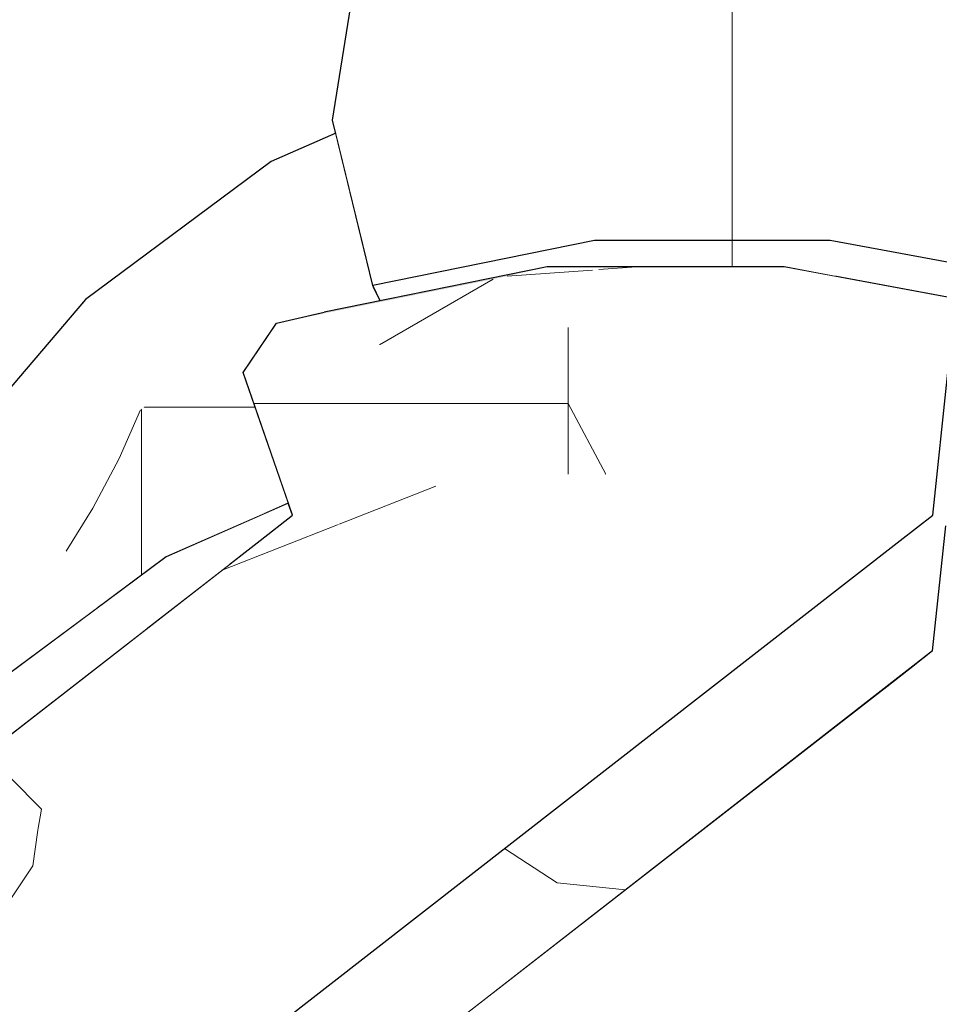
# Model space of a CAD drawing. Header units: millimetres. Extents: x -36478 to 31050, y -14811 to 11827.
# Tile 155 of 217: x -16945 to -16870, y 8946 to 9026. Entities that reach past the tile are written whole.
import ezdxf

# ---------------------------------------------------------------- set-up
doc = ezdxf.new("R2010")
doc.units = ezdxf.units.MM
doc.header["$MEASUREMENT"] = 0
doc.linetypes.add('Wipeout_Contour', pattern=[1000, 0, -1000])
doc.layers.add('Nové_Konstrukce - krov', color=7, linetype='Continuous')
doc.layers.add('Nové_Výplně - Povrchové', color=7, linetype='Continuous')

# ---------------------------------------------------------------- blocks, each defined once
blk = doc.blocks.new('výplň_1609_1', base_point=(0, 0))
at = {"color": 254, "linetype": 'Wipeout_Contour', "lineweight": 0, "ltscale": 95884.646756}
blk.add_wipeout([(-16943.471, 8987.974), (-16954.937, 8974.535), (-16949.988, 8967.707), (-16945.546, 8972.913), (-16938.25, 8978.337)], dxfattribs=at).dxf.layer = 'Nové_Výplně - Povrchové'
blk = doc.blocks.new('výplň_1610_1', base_point=(0, 0))
at = {"color": 254, "linetype": 'Wipeout_Contour', "lineweight": 0, "ltscale": 76742.962841}
blk.add_wipeout([(-16951.496, 8989.001), (-16955.632, 8982.943), (-16943.526, 8997.132), (-16939.186, 9003.428)], dxfattribs=at).dxf.layer = 'Nové_Výplně - Povrchové'
blk = doc.blocks.new('výplň_1611_1', base_point=(0, 0))
at = {"color": 254, "linetype": 'Wipeout_Contour', "lineweight": 0, "ltscale": 76718.826532}
blk.add_wipeout([(-16924.091, 9014.651), (-16939.186, 9003.428), (-16943.526, 8997.132), (-16928.68, 9008.169)], dxfattribs=at).dxf.layer = 'Nové_Výplně - Povrchové'
blk = doc.blocks.new('výplň_1612_1', base_point=(0, 0))
at = {"color": 254, "linetype": 'Wipeout_Contour', "lineweight": 0, "ltscale": 76735.816125}
blk.add_wipeout([(-16955.632, 8982.943), (-16954.937, 8974.535), (-16943.471, 8987.974), (-16943.526, 8997.132)], dxfattribs=at).dxf.layer = 'Nové_Výplně - Povrchové'
blk = doc.blocks.new('*X3227')
at = {"layer": 'Nové_Výplně - Povrchové', "color": 21, "linetype": 'Continuous', "lineweight": 20, "true_color": 0xffaaaa}
for p, q in [((-16934.724, 8994.477), (-16936.456, 8990.515)), ((-16934.632, 8994.545), (-16934.632, 8981.027)), ((-16934.44, 8994.688), (-16927.969, 8994.688)), ((-16936.456, 8990.515), (-16938.577, 8986.485)), ((-16938.577, 8986.485), (-16940.763, 8982.975))]:
    blk.add_line(p, q, dxfattribs=at)
blk = doc.blocks.new('výplň_1613_1', base_point=(0, 0))
at = {"color": 254, "linetype": 'Wipeout_Contour', "lineweight": 0, "ltscale": 95852.584566}
blk.add_wipeout([(-16943.471, 8987.974), (-16938.25, 8978.337), (-16932.635, 8982.512), (-16924.633, 8986.038), (-16929.411, 8998.427)], dxfattribs=at).dxf.layer = 'Nové_Výplně - Povrchové'
at = {"layer": 'Nové_Výplně - Povrchové', "color": 21, "linetype": 'Continuous', "lineweight": 20, "true_color": 0xffaaaa}
blk.add_blockref('*X3227', (0, 0), dxfattribs=at)
blk = doc.blocks.new('výplň_1614_1', base_point=(0, 0))
at = {"color": 254, "linetype": 'Wipeout_Contour', "lineweight": 0, "ltscale": 76712.401947}
blk.add_wipeout([(-16943.526, 8997.132), (-16943.471, 8987.974), (-16929.411, 8998.427), (-16928.68, 9008.169)], dxfattribs=at).dxf.layer = 'Nové_Výplně - Povrchové'
blk = doc.blocks.new('výplň_1615_1', base_point=(0, 0))
at = {"color": 254, "linetype": 'Wipeout_Contour', "lineweight": 0, "ltscale": 153347.568981}
blk.add_wipeout([(-16929.411, 8998.427), (-16924.19, 9000.728), (-16923.652, 9001.527), (-16921.009, 9002.129), (-16915.766, 9004.44), (-16915.831, 9004.578), (-16917.865, 9012.935), (-16928.68, 9008.169)], dxfattribs=at).dxf.layer = 'Nové_Výplně - Povrchové'
blk = doc.blocks.new('výplň_1616_1', base_point=(0, 0))
at = {"color": 254, "linetype": 'Wipeout_Contour', "lineweight": 0, "ltscale": 76657.34534}
blk.add_wipeout([(-16915.766, 9004.44), (-16921.009, 9002.129), (-16919.78, 9002.409), (-16915.238, 9003.331)], dxfattribs=at).dxf.layer = 'Nové_Výplně - Povrchové'
blk = doc.blocks.new('*X3235')
at = {"layer": 'Nové_Výplně - Povrchové', "color": 21, "linetype": 'Continuous', "lineweight": 20, "true_color": 0xffaaaa}
blk.add_line((-16927.969, 8994.688), (-16925.394, 8994.688), dxfattribs=at)
blk = doc.blocks.new('výplň_1617_1', base_point=(0, 0))
at = {"color": 254, "linetype": 'Wipeout_Contour', "lineweight": 0, "ltscale": 95833.887993}
blk.add_wipeout([(-16924.19, 9000.728), (-16929.411, 8998.427), (-16924.633, 8986.038), (-16922.698, 8986.891), (-16926.363, 8997.494)], dxfattribs=at).dxf.layer = 'Nové_Výplně - Povrchové'
at = {"layer": 'Nové_Výplně - Povrchové', "color": 21, "linetype": 'Continuous', "lineweight": 20, "true_color": 0xffaaaa}
blk.add_blockref('*X3235', (0, 0), dxfattribs=at)
blk = doc.blocks.new('výplň_1618_1', base_point=(0, 0))
at = {"color": 254, "linetype": 'Wipeout_Contour', "lineweight": 0, "ltscale": 76641.451106}
blk.add_wipeout([(-16899.279, 9022.046), (-16919.103, 9018.026), (-16915.831, 9004.578), (-16897.81, 9008.232)], dxfattribs=at).dxf.layer = 'Nové_Výplně - Povrchové'
blk = doc.blocks.new('výplň_1619_1', base_point=(0, 0))
at = {"color": 254, "linetype": 'Wipeout_Contour', "lineweight": 0, "ltscale": 76692.436717}
blk.add_wipeout([(-16924.091, 9014.651), (-16928.68, 9008.169), (-16917.865, 9012.935), (-16918.845, 9016.963)], dxfattribs=at).dxf.layer = 'Nové_Výplně - Povrchové'
blk = doc.blocks.new('výplň_1622_1', base_point=(0, 0))
at = {"color": 254, "linetype": 'Wipeout_Contour', "lineweight": 0, "ltscale": 76664.223236}
blk.add_wipeout([(-16919.103, 9018.026), (-16899.279, 9022.046), (-16896.641, 9032.391), (-16917.466, 9028.167)], dxfattribs=at).dxf.layer = 'Nové_Výplně - Povrchové'
blk = doc.blocks.new('výplň_1623_1', base_point=(0, 0))
at = {"color": 254, "linetype": 'Wipeout_Contour', "lineweight": 0, "ltscale": 114710.584954}
blk.add_wipeout([(-16878.652, 9008.232), (-16878.207, 9005.309), (-16862.565, 9002.409), (-16861.642, 8995.129), (-16859.06, 8994.65), (-16858.938, 9004.578)], dxfattribs=at).dxf.layer = 'Nové_Výplně - Povrchové'
blk = doc.blocks.new('výplň_1624_1', base_point=(0, 0))
at = {"color": 254, "linetype": 'Wipeout_Contour', "lineweight": 0, "ltscale": 95773.221069}
blk.add_wipeout([(-16897.81, 9008.232), (-16915.831, 9004.578), (-16915.238, 9003.331), (-16901.657, 9006.085), (-16897.142, 9006.085)], dxfattribs=at).dxf.layer = 'Nové_Výplně - Povrchové'
blk = doc.blocks.new('*X3251')
at = {"layer": 'Nové_Výplně - Povrchové', "color": 21, "linetype": 'Continuous', "lineweight": 20, "true_color": 0xffaaaa}
blk.add_line((-16886.596, 9008.232), (-16886.596, 9006.085), dxfattribs=at)
blk = doc.blocks.new('výplň_1625_1', base_point=(0, 0))
at = {"color": 254, "linetype": 'Wipeout_Contour', "lineweight": 0, "ltscale": 95693.490186}
blk.add_wipeout([(-16878.652, 9008.232), (-16897.81, 9008.232), (-16897.142, 9006.085), (-16882.391, 9006.085), (-16878.207, 9005.309)], dxfattribs=at).dxf.layer = 'Nové_Výplně - Povrchové'
at = {"layer": 'Nové_Výplně - Povrchové', "color": 21, "linetype": 'Continuous', "lineweight": 20, "true_color": 0xffaaaa}
blk.add_blockref('*X3251', (0, 0), dxfattribs=at)
blk = doc.blocks.new('výplň_1626_1', base_point=(0, 0))
at = {"color": 254, "linetype": 'Wipeout_Contour', "lineweight": 0, "ltscale": 76500.391201}
blk.add_wipeout([(-16878.652, 9008.232), (-16858.938, 9004.578), (-16856.515, 9018.026), (-16878.202, 9022.046)], dxfattribs=at).dxf.layer = 'Nové_Výplně - Povrchové'
blk = doc.blocks.new('*X3257')
at = {"layer": 'Nové_Výplně - Povrchové', "color": 21, "linetype": 'Continuous', "lineweight": 20, "true_color": 0xffaaaa}
blk.add_line((-16886.596, 9022.046), (-16886.596, 9008.232), dxfattribs=at)
blk = doc.blocks.new('výplň_1628_1', base_point=(0, 0))
at = {"color": 254, "linetype": 'Wipeout_Contour', "lineweight": 0, "ltscale": 76576.148947}
blk.add_wipeout([(-16899.279, 9022.046), (-16897.81, 9008.232), (-16878.652, 9008.232), (-16878.202, 9022.046)], dxfattribs=at).dxf.layer = 'Nové_Výplně - Povrchové'
at = {"layer": 'Nové_Výplně - Povrchové', "color": 21, "linetype": 'Continuous', "lineweight": 20, "true_color": 0xffaaaa}
blk.add_blockref('*X3257', (0, 0), dxfattribs=at)
blk = doc.blocks.new('*X3265')
at = {"layer": 'Nové_Výplně - Povrchové', "color": 21, "linetype": 'Continuous', "lineweight": 20, "true_color": 0xffaaaa}
blk.add_line((-16886.596, 9032.391), (-16886.596, 9022.046), dxfattribs=at)
blk = doc.blocks.new('výplň_1632_1', base_point=(0, 0))
at = {"color": 254, "linetype": 'Wipeout_Contour', "lineweight": 0, "ltscale": 76594.140482}
blk.add_wipeout([(-16899.279, 9022.046), (-16878.202, 9022.046), (-16874.501, 9032.391), (-16896.641, 9032.391)], dxfattribs=at).dxf.layer = 'Nové_Výplně - Povrchové'
at = {"layer": 'Nové_Výplně - Povrchové', "color": 21, "linetype": 'Continuous', "lineweight": 20, "true_color": 0xffaaaa}
blk.add_blockref('*X3265', (0, 0), dxfattribs=at)
blk = doc.blocks.new('výplň_1654_1', base_point=(0, 0))
at = {"color": 254, "linetype": 'Wipeout_Contour', "lineweight": 0, "ltscale": 76512.925118}
blk.add_wipeout([(-16878.202, 9022.046), (-16856.515, 9018.026), (-16851.719, 9028.167), (-16874.501, 9032.391)], dxfattribs=at).dxf.layer = 'Nové_Výplně - Povrchové'
blk = doc.blocks.new('výplň_1663_1', base_point=(0, 0))
at = {"color": 254, "linetype": 'Wipeout_Contour', "lineweight": 0, "ltscale": 76685.155824}
blk.add_wipeout([(-16932.635, 8982.512), (-16945.546, 8972.913), (-16947.89, 8969.093), (-16935.149, 8978.566)], dxfattribs=at).dxf.layer = 'Nové_Výplně - Povrchové'
blk = doc.blocks.new('výplň_1664_1', base_point=(0, 0))
at = {"color": 254, "linetype": 'Wipeout_Contour', "lineweight": 0, "ltscale": 76682.008184}
blk.add_wipeout([(-16935.149, 8978.566), (-16947.89, 8969.094), (-16946.528, 8967.103), (-16934.202, 8976.689)], dxfattribs=at).dxf.layer = 'Nové_Výplně - Povrchové'
blk = doc.blocks.new('výplň_1665_1', base_point=(0, 0))
at = {"color": 254, "linetype": 'Wipeout_Contour', "lineweight": 0, "ltscale": 114981.881745}
blk.add_wipeout([(-16932.635, 8982.512), (-16935.149, 8978.566), (-16927.398, 8981.982), (-16924.987, 8983.857), (-16922.357, 8985.903), (-16922.698, 8986.891)], dxfattribs=at).dxf.layer = 'Nové_Výplně - Povrchové'
blk = doc.blocks.new('výplň_1666_1', base_point=(0, 0))
at = {"color": 254, "linetype": 'Wipeout_Contour', "lineweight": 0, "ltscale": 57496.767952}
blk.add_wipeout([(-16927.398, 8981.982), (-16935.149, 8978.566), (-16934.202, 8976.689)], dxfattribs=at).dxf.layer = 'Nové_Výplně - Povrchové'
blk = doc.blocks.new('*X3335')
at = {"layer": 'Nové_Výplně - Povrchové', "linetype": 'Continuous', "lineweight": 20, "true_color": 0xffaaaa}
blk.add_hatch(color=21, dxfattribs=at).paths.add_polyline_path([(-16901.657, 9006.085), (-16919.78, 9002.409), (-16923.652, 9001.527), (-16905.29, 9005.251)])
blk = doc.blocks.new('výplň_1667_1', base_point=(0, 0))
at = {"color": 254, "linetype": 'Wipeout_Contour', "lineweight": 0, "ltscale": 76639.914324}
blk.add_wipeout([(-16901.657, 9006.085), (-16919.78, 9002.409), (-16923.652, 9001.527), (-16905.29, 9005.251)], dxfattribs=at).dxf.layer = 'Nové_Výplně - Povrchové'
at = {"layer": 'Nové_Výplně - Povrchové', "color": 21, "linetype": 'Continuous', "lineweight": 20, "true_color": 0xffaaaa}
blk.add_blockref('*X3335', (0, 0), dxfattribs=at)
blk = doc.blocks.new('výplň_1668_1', base_point=(0, 0))
at = {"color": 254, "linetype": 'Wipeout_Contour', "lineweight": 0, "ltscale": 57327.586011}
blk.add_wipeout([(-16870.308, 8974.874), (-16871.811, 8973.705), (-16870.459, 8973.455)], dxfattribs=at).dxf.layer = 'Nové_Výplně - Povrchové'
blk = doc.blocks.new('výplň_1669_1', base_point=(0, 0))
at = {"color": 254, "linetype": 'Wipeout_Contour', "lineweight": 0, "ltscale": 76439.399619}
blk.add_wipeout([(-16874.442, 8971.66), (-16873.089, 8971.409), (-16870.459, 8973.455), (-16871.811, 8973.705)], dxfattribs=at).dxf.layer = 'Nové_Výplně - Povrchové'
blk = doc.blocks.new('*X3343')
at = {"layer": 'Nové_Výplně - Povrchové', "color": 21, "linetype": 'Continuous', "lineweight": 20, "true_color": 0xffaaaa}
for p, q in [((-16897.455, 9005.868), (-16894.398, 9006.085)), ((-16904.899, 9005.34), (-16897.955, 9005.833))]:
    blk.add_line(p, q, dxfattribs=at)
blk = doc.blocks.new('výplň_1671_1', base_point=(0, 0))
at = {"color": 254, "linetype": 'Wipeout_Contour', "lineweight": 0, "ltscale": 76576.952047}
blk.add_wipeout([(-16882.391, 9006.085), (-16901.657, 9006.085), (-16905.29, 9005.251), (-16885.768, 9005.251)], dxfattribs=at).dxf.layer = 'Nové_Výplně - Povrchové'
at = {"layer": 'Nové_Výplně - Povrchové', "color": 21, "linetype": 'Continuous', "lineweight": 20, "true_color": 0xffaaaa}
blk.add_blockref('*X3343', (0, 0), dxfattribs=at)
blk = doc.blocks.new('výplň_1672_1', base_point=(0, 0))
at = {"color": 254, "linetype": 'Wipeout_Contour', "lineweight": 0, "ltscale": 76510.889935}
blk.add_wipeout([(-16885.768, 9005.251), (-16888.926, 9001.174), (-16869.075, 8997.494), (-16865.679, 9001.527)], dxfattribs=at).dxf.layer = 'Nové_Výplně - Povrchové'
blk = doc.blocks.new('výplň_1673_1', base_point=(0, 0))
at = {"color": 254, "linetype": 'Wipeout_Contour', "lineweight": 0, "ltscale": 76504.030324}
blk.add_wipeout([(-16882.391, 9006.085), (-16885.768, 9005.251), (-16865.679, 9001.527), (-16862.565, 9002.409)], dxfattribs=at).dxf.layer = 'Nové_Výplně - Povrchové'
blk = doc.blocks.new('výplň_1680_1', base_point=(0, 0))
at = {"color": 254, "linetype": 'Wipeout_Contour', "lineweight": 0, "ltscale": 76535.022863}
blk.add_wipeout([(-16873.089, 8971.409), (-16995.583, 8876.137), (-16981.92, 8868.581), (-16857.192, 8965.592)], dxfattribs=at).dxf.layer = 'Nové_Výplně - Povrchové'
blk = doc.blocks.new('výplň_1681_1', base_point=(0, 0))
at = {"color": 254, "linetype": 'Wipeout_Contour', "lineweight": 0, "ltscale": 114773.974401}
blk.add_wipeout([(-16857.192, 8965.592), (-16981.92, 8868.581), (-16978.839, 8866.877), (-16976.759, 8865.336), (-16968.169, 8858.811), (-16841.814, 8957.088)], dxfattribs=at).dxf.layer = 'Nové_Výplně - Povrchové'
blk = doc.blocks.new('výplň_1682_1', base_point=(0, 0))
at = {"color": 254, "linetype": 'Wipeout_Contour', "lineweight": 0, "ltscale": 95528.223713}
blk.add_wipeout([(-16841.814, 8957.088), (-16968.169, 8858.811), (-16958.891, 8851.764), (-16954.479, 8847.332), (-16827.421, 8946.155)], dxfattribs=at).dxf.layer = 'Nové_Výplně - Povrchové'
blk = doc.blocks.new('*X3371')
at = {"layer": 'Nové_Výplně - Povrchové', "color": 21, "linetype": 'Continuous', "lineweight": 20, "true_color": 0xffaaaa}
for p, q in [((-16905.128, 8958.819), (-16900.832, 8956.015)), ((-16900.832, 8956.015), (-16895.269, 8955.461)), ((-16930.132, 8939.372), (-16933.999, 8925.337)), ((-16961.417, 8915.039), (-16962.664, 8910.514)), ((-16962.802, 8910.014), (-16965.284, 8901.004))]:
    blk.add_line(p, q, dxfattribs=at)
blk = doc.blocks.new('výplň_1685_1', base_point=(0, 0))
at = {"color": 254, "linetype": 'Wipeout_Contour', "lineweight": 0, "ltscale": 286881.971045}
blk.add_wipeout([(-17005.833, 8880.493), (-16998.818, 8877.926), (-16996.561, 8876.678), (-16870.308, 8974.874), (-16869.228, 8985.046), (-16865.832, 8989.079), (-16862.718, 8989.961), (-16859.133, 8988.65), (-16859.09, 8992.13), (-16858.567, 8995.033), (-16861.355, 8992.865), (-16862.565, 9002.409), (-16865.679, 9001.527), (-16869.075, 8997.494), (-16870.306, 8985.903)], dxfattribs=at).dxf.layer = 'Nové_Výplně - Povrchové'
at = {"layer": 'Nové_Výplně - Povrchové', "color": 21, "linetype": 'Continuous', "lineweight": 20, "true_color": 0xffaaaa}
blk.add_blockref('*X3371', (0, 0), dxfattribs=at)
blk = doc.blocks.new('výplň_1692_1', base_point=(0, 0))
at = {"color": 254, "linetype": 'Wipeout_Contour', "lineweight": 0, "ltscale": 76403.243088}
blk.add_wipeout([(-16870.459, 8973.455), (-16873.089, 8971.409), (-16857.192, 8965.592), (-16854.562, 8967.637)], dxfattribs=at).dxf.layer = 'Nové_Výplně - Povrchové'
blk = doc.blocks.new('výplň_1699_1', base_point=(0, 0))
at = {"color": 254, "linetype": 'Wipeout_Contour', "lineweight": 0, "ltscale": 95515.801987}
blk.add_wipeout([(-16870.308, 8974.874), (-16870.459, 8973.455), (-16854.562, 8967.637), (-16851.521, 8978.566), (-16869.228, 8985.046)], dxfattribs=at).dxf.layer = 'Nové_Výplně - Povrchové'
blk = doc.blocks.new('výplň_1701_1', base_point=(0, 0))
at = {"color": 254, "linetype": 'Wipeout_Contour', "lineweight": 0, "ltscale": 76569.831574}
blk.add_wipeout([(-16996.561, 8876.678), (-16995.583, 8876.137), (-16873.089, 8971.409), (-16874.442, 8971.66)], dxfattribs=at).dxf.layer = 'Nové_Výplně - Povrchové'
blk = doc.blocks.new('*X3405')
at = {"layer": 'Nové_Výplně - Povrchové', "color": 21, "linetype": 'Continuous', "lineweight": 20, "true_color": 0xffaaaa}
blk.add_line((-16915.269, 8999.744), (-16906.045, 9005.098), dxfattribs=at)
blk = doc.blocks.new('výplň_1702_1', base_point=(0, 0))
at = {"color": 254, "linetype": 'Wipeout_Contour', "lineweight": 0, "ltscale": 76646.874371}
blk.add_wipeout([(-16923.652, 9001.527), (-16926.363, 8997.494), (-16908.218, 9001.174), (-16905.29, 9005.251)], dxfattribs=at).dxf.layer = 'Nové_Výplně - Povrchové'
at = {"layer": 'Nové_Výplně - Povrchové', "color": 21, "linetype": 'Continuous', "lineweight": 20, "true_color": 0xffaaaa}
blk.add_blockref('*X3405', (0, 0), dxfattribs=at)
blk = doc.blocks.new('výplň_1703_1', base_point=(0, 0))
at = {"color": 254, "linetype": 'Wipeout_Contour', "lineweight": 0, "ltscale": 76494.612386}
blk.add_wipeout([(-16870.306, 8985.903), (-16888.342, 8989.246), (-16890.972, 8987.2), (-16872.937, 8983.857)], dxfattribs=at).dxf.layer = 'Nové_Výplně - Povrchové'
blk = doc.blocks.new('výplň_1704_1', base_point=(0, 0))
at = {"color": 254, "linetype": 'Wipeout_Contour', "lineweight": 0, "ltscale": 76583.871444}
blk.add_wipeout([(-16905.29, 9005.251), (-16908.218, 9001.174), (-16888.926, 9001.174), (-16885.768, 9005.251)], dxfattribs=at).dxf.layer = 'Nové_Výplně - Povrchové'
blk = doc.blocks.new('výplň_1705_1', base_point=(0, 0))
at = {"color": 254, "linetype": 'Wipeout_Contour', "lineweight": 0, "ltscale": 76560.545367}
blk.add_wipeout([(-16888.342, 8989.246), (-16905.87, 8989.246), (-16908.5, 8987.2), (-16890.972, 8987.2)], dxfattribs=at).dxf.layer = 'Nové_Výplně - Povrchové'
blk = doc.blocks.new('*X3413')
at = {"layer": 'Nové_Výplně - Povrchové', "color": 21, "linetype": 'Continuous', "lineweight": 20, "true_color": 0xffaaaa}
for p, q in [((-16925.494, 8994.979), (-16923.955, 8994.979)), ((-16923.955, 8994.979), (-16906.998, 8994.979))]:
    blk.add_line(p, q, dxfattribs=at)
blk = doc.blocks.new('výplň_1706_1', base_point=(0, 0))
at = {"color": 254, "linetype": 'Wipeout_Contour', "lineweight": 0, "ltscale": 76631.464138}
blk.add_wipeout([(-16922.357, 8985.903), (-16905.87, 8989.246), (-16908.218, 9001.174), (-16926.363, 8997.494)], dxfattribs=at).dxf.layer = 'Nové_Výplně - Povrchové'
at = {"layer": 'Nové_Výplně - Povrchové', "color": 21, "linetype": 'Continuous', "lineweight": 20, "true_color": 0xffaaaa}
blk.add_blockref('*X3413', (0, 0), dxfattribs=at)
blk = doc.blocks.new('*X3415')
at = {"layer": 'Nové_Výplně - Povrchové', "color": 21, "linetype": 'Continuous', "lineweight": 20, "true_color": 0xffaaaa}
blk.add_line((-16918.684, 8985.135), (-16910.699, 8988.267), dxfattribs=at)
blk = doc.blocks.new('výplň_1707_1', base_point=(0, 0))
at = {"color": 254, "linetype": 'Wipeout_Contour', "lineweight": 0, "ltscale": 76617.476558}
blk.add_wipeout([(-16905.87, 8989.246), (-16922.357, 8985.903), (-16924.987, 8983.857), (-16908.5, 8987.2)], dxfattribs=at).dxf.layer = 'Nové_Výplně - Povrchové'
at = {"layer": 'Nové_Výplně - Povrchové', "color": 21, "linetype": 'Continuous', "lineweight": 20, "true_color": 0xffaaaa}
blk.add_blockref('*X3415', (0, 0), dxfattribs=at)
blk = doc.blocks.new('*X3417')
at = {"layer": 'Nové_Výplně - Povrchové', "color": 21, "linetype": 'Continuous', "lineweight": 20, "true_color": 0xffaaaa}
for p, q in [((-16899.937, 9001.174), (-16899.937, 8989.246)), ((-16906.998, 8994.979), (-16899.937, 8994.979)), ((-16896.887, 8989.246), (-16899.937, 8994.979))]:
    blk.add_line(p, q, dxfattribs=at)
blk = doc.blocks.new('výplň_1708_1', base_point=(0, 0))
at = {"color": 254, "linetype": 'Wipeout_Contour', "lineweight": 0, "ltscale": 76571.698835}
blk.add_wipeout([(-16905.87, 8989.246), (-16888.342, 8989.246), (-16888.926, 9001.174), (-16908.218, 9001.174)], dxfattribs=at).dxf.layer = 'Nové_Výplně - Povrchové'
at = {"layer": 'Nové_Výplně - Povrchové', "color": 21, "linetype": 'Continuous', "lineweight": 20, "true_color": 0xffaaaa}
blk.add_blockref('*X3417', (0, 0), dxfattribs=at)
blk = doc.blocks.new('*X3419')
at = {"layer": 'Nové_Výplně - Povrchové', "color": 21, "linetype": 'Continuous', "lineweight": 20, "true_color": 0xffaaaa}
for p, q in [((-16928.082, 8981.45), (-16918.684, 8985.135)), ((-16942.752, 8962.012), (-16945.247, 8964.543)), ((-16943.063, 8960.319), (-16942.752, 8962.012))]:
    blk.add_line(p, q, dxfattribs=at)
blk = doc.blocks.new('výplň_1709_1', base_point=(0, 0))
at = {"color": 254, "linetype": 'Wipeout_Contour', "lineweight": 0, "ltscale": 76735.740088}
blk.add_wipeout([(-16924.987, 8983.857), (-17032.356, 8900.348), (-17022.514, 8898.523), (-16908.5, 8987.2)], dxfattribs=at).dxf.layer = 'Nové_Výplně - Povrchové'
at = {"layer": 'Nové_Výplně - Povrchové', "color": 21, "linetype": 'Continuous', "lineweight": 20, "true_color": 0xffaaaa}
blk.add_blockref('*X3419', (0, 0), dxfattribs=at)
blk = doc.blocks.new('*X3421')
at = {"layer": 'Nové_Výplně - Povrchové', "color": 21, "linetype": 'Continuous', "lineweight": 20, "true_color": 0xffaaaa}
for p, q in [((-16943.456, 8957.41), (-16943.063, 8960.319)), ((-16947.323, 8951.655), (-16943.456, 8957.41)), ((-16954.156, 8945.646), (-16947.323, 8951.655)), ((-16956.918, 8943.718), (-16954.156, 8945.646)), ((-16959.935, 8941.806), (-16956.918, 8943.718)), ((-16963.191, 8939.919), (-16959.935, 8941.806)), ((-16966.668, 8938.067), (-16963.191, 8939.919)), ((-16970.35, 8936.261), (-16966.668, 8938.067)), ((-16979.678, 8931.84), (-16954.715, 8937.623)), ((-16974.216, 8934.509), (-16970.35, 8936.261)), ((-16978.247, 8932.82), (-16974.216, 8934.509)), ((-16978.586, 8932.689), (-16978.247, 8932.82)), ((-16982.42, 8929.707), (-16982.42, 8922.662)), ((-16982.42, 8922.662), (-16982.42, 8916.075)), ((-17010.963, 8907.507), (-16986, 8913.29))]:
    blk.add_line(p, q, dxfattribs=at)
blk = doc.blocks.new('výplň_1710_1', base_point=(0, 0))
at = {"color": 254, "linetype": 'Wipeout_Contour', "lineweight": 0, "ltscale": 115091.239074}
blk.add_wipeout([(-17022.514, 8898.523), (-17019.317, 8897.931), (-17015.431, 8895.562), (-17014.296, 8891.282), (-16890.972, 8987.2), (-16908.5, 8987.2)], dxfattribs=at).dxf.layer = 'Nové_Výplně - Povrchové'
at = {"layer": 'Nové_Výplně - Povrchové', "color": 21, "linetype": 'Continuous', "lineweight": 20, "true_color": 0xffaaaa}
blk.add_blockref('*X3421', (0, 0), dxfattribs=at)
blk = doc.blocks.new('výplň_1711_1', base_point=(0, 0))
at = {"color": 254, "linetype": 'Wipeout_Contour', "lineweight": 0, "ltscale": 76502.341519}
blk.add_wipeout([(-16888.342, 8989.246), (-16870.306, 8985.903), (-16869.075, 8997.494), (-16888.926, 9001.174)], dxfattribs=at).dxf.layer = 'Nové_Výplně - Povrchové'
blk = doc.blocks.new('výplň_1712_1', base_point=(0, 0))
at = {"color": 254, "linetype": 'Wipeout_Contour', "lineweight": 0, "ltscale": 115013.580755}
blk.add_wipeout([(-17014.296, 8891.282), (-17012.64, 8885.032), (-17011.406, 8882.532), (-17005.833, 8880.493), (-16872.937, 8983.857), (-16890.972, 8987.2)], dxfattribs=at).dxf.layer = 'Nové_Výplně - Povrchové'

msp = doc.modelspace()

# ---------------------------------------------------------------- block references
at = {"layer": 'Nové_Výplně - Povrchové', "color": 21, "linetype": 'Continuous', "lineweight": 20, "true_color": 0xffaaaa}
for name in ['výplň_1623_1', 'výplň_1609_1', 'výplň_1668_1']:
    msp.add_blockref(name, (0, 0), dxfattribs=at)

# ---------------------------------------------------------------- next in the draw order: block references
for name in ['výplň_1610_1', 'výplň_1669_1']:
    msp.add_blockref(name, (0, 0), dxfattribs=at)

# ---------------------------------------------------------------- next in the draw order: block references
msp.add_blockref('výplň_1611_1', (0, 0), dxfattribs=at)

# ---------------------------------------------------------------- next in the draw order: block references
msp.add_blockref('výplň_1612_1', (0, 0), dxfattribs=at)

# ---------------------------------------------------------------- next in the draw order: block references
msp.add_blockref('výplň_1613_1', (0, 0), dxfattribs=at)

# ---------------------------------------------------------------- next in the draw order: block references
for name in ['výplň_1614_1', 'výplň_1663_1']:
    msp.add_blockref(name, (0, 0), dxfattribs=at)

# ---------------------------------------------------------------- next in the draw order: block references
for name in ['výplň_1615_1', 'výplň_1664_1']:
    msp.add_blockref(name, (0, 0), dxfattribs=at)

# ---------------------------------------------------------------- next in the draw order: block references
for name in ['výplň_1616_1', 'výplň_1617_1', 'výplň_1680_1']:
    msp.add_blockref(name, (0, 0), dxfattribs=at)

# ---------------------------------------------------------------- next in the draw order: block references
for name in ['výplň_1618_1', 'výplň_1665_1', 'výplň_1681_1']:
    msp.add_blockref(name, (0, 0), dxfattribs=at)

# ---------------------------------------------------------------- next in the draw order: block references
for name in ['výplň_1622_1', 'výplň_1619_1', 'výplň_1624_1', 'výplň_1666_1', 'výplň_1682_1']:
    msp.add_blockref(name, (0, 0), dxfattribs=at)

# ---------------------------------------------------------------- next in the draw order: linework, layer by layer
at = {"layer": 'Nové_Konstrukce - krov', "color": 1, "linetype": 'Continuous', "lineweight": 25}
for p, q in [((-16919.103, 9018.026), (-16917.466, 9028.167)), ((-16918.845, 9016.963), (-16924.091, 9014.651))]:
    msp.add_line(p, q, dxfattribs=at)

# ---------------------------------------------------------------- next in the draw order: block references
at = {"layer": 'Nové_Výplně - Povrchové', "color": 21, "linetype": 'Continuous', "lineweight": 20, "true_color": 0xffaaaa}
for name in ['výplň_1625_1', 'výplň_1667_1']:
    msp.add_blockref(name, (0, 0), dxfattribs=at)

# ---------------------------------------------------------------- next in the draw order: block references
for name in ['výplň_1626_1', 'výplň_1671_1']:
    msp.add_blockref(name, (0, 0), dxfattribs=at)

# ---------------------------------------------------------------- next in the draw order: block references
for name in ['výplň_1628_1', 'výplň_1672_1']:
    msp.add_blockref(name, (0, 0), dxfattribs=at)

# ---------------------------------------------------------------- next in the draw order: linework, layer by layer
at = {"layer": 'Nové_Konstrukce - krov', "color": 1, "linetype": 'Continuous', "lineweight": 25}
msp.add_line((-16878.652, 9008.232), (-16897.81, 9008.232), dxfattribs=at)

# ---------------------------------------------------------------- next in the draw order: block references
at = {"layer": 'Nové_Výplně - Povrchové', "color": 21, "linetype": 'Continuous', "lineweight": 20, "true_color": 0xffaaaa}
for name in ['výplň_1632_1', 'výplň_1673_1']:
    msp.add_blockref(name, (0, 0), dxfattribs=at)

# ---------------------------------------------------------------- next in the draw order: linework, layer by layer
at = {"layer": 'Nové_Konstrukce - krov', "color": 1, "linetype": 'Continuous', "lineweight": 25}
for p, q in [((-16858.938, 9004.578), (-16878.652, 9008.232)), ((-16882.391, 9006.085), (-16901.657, 9006.085))]:
    msp.add_line(p, q, dxfattribs=at)

# ---------------------------------------------------------------- next in the draw order: block references
at = {"layer": 'Nové_Výplně - Povrchové', "color": 21, "linetype": 'Continuous', "lineweight": 20, "true_color": 0xffaaaa}
for name in ['výplň_1654_1', 'výplň_1685_1']:
    msp.add_blockref(name, (0, 0), dxfattribs=at)

# ---------------------------------------------------------------- next in the draw order: linework, layer by layer
at = {"layer": 'Nové_Konstrukce - krov', "color": 1, "linetype": 'Continuous', "lineweight": 25}
for p, q in [((-16862.565, 9002.409), (-16882.391, 9006.085)), ((-16939.186, 9003.428), (-16951.496, 8989.001))]:
    msp.add_line(p, q, dxfattribs=at)

# ---------------------------------------------------------------- next in the draw order: block references
at = {"layer": 'Nové_Výplně - Povrchové', "color": 21, "linetype": 'Continuous', "lineweight": 20, "true_color": 0xffaaaa}
for name in ['výplň_1702_1', 'výplň_1692_1']:
    msp.add_blockref(name, (0, 0), dxfattribs=at)

# ---------------------------------------------------------------- next in the draw order: linework, layer by layer
at = {"layer": 'Nové_Konstrukce - krov', "color": 1, "linetype": 'Continuous', "lineweight": 25}
for p, q in [((-16915.831, 9004.578), (-16919.103, 9018.026)), ((-16924.091, 9014.651), (-16939.186, 9003.428)), ((-16915.238, 9003.331), (-16915.831, 9004.578))]:
    msp.add_line(p, q, dxfattribs=at)

# ---------------------------------------------------------------- next in the draw order: block references
at = {"layer": 'Nové_Výplně - Povrchové', "color": 21, "linetype": 'Continuous', "lineweight": 20, "true_color": 0xffaaaa}
for name in ['výplň_1704_1', 'výplň_1699_1', 'výplň_1701_1']:
    msp.add_blockref(name, (0, 0), dxfattribs=at)

# ---------------------------------------------------------------- next in the draw order: linework, layer by layer
at = {"layer": 'Nové_Konstrukce - krov', "color": 1, "linetype": 'Continuous', "lineweight": 25}
for p, q in [((-16897.81, 9008.232), (-16915.831, 9004.578)), ((-16901.657, 9006.085), (-16919.78, 9002.409))]:
    msp.add_line(p, q, dxfattribs=at)

# ---------------------------------------------------------------- next in the draw order: block references
at = {"layer": 'Nové_Výplně - Povrchové', "color": 21, "linetype": 'Continuous', "lineweight": 20, "true_color": 0xffaaaa}
msp.add_blockref('výplň_1703_1', (0, 0), dxfattribs=at)

# ---------------------------------------------------------------- next in the draw order: linework, layer by layer
at = {"layer": 'Nové_Konstrukce - krov', "color": 1, "linetype": 'Continuous', "lineweight": 25}
msp.add_line((-16870.308, 8974.874), (-16869.228, 8985.046), dxfattribs=at)

# ---------------------------------------------------------------- next in the draw order: block references
at = {"layer": 'Nové_Výplně - Povrchové', "color": 21, "linetype": 'Continuous', "lineweight": 20, "true_color": 0xffaaaa}
msp.add_blockref('výplň_1705_1', (0, 0), dxfattribs=at)

# ---------------------------------------------------------------- next in the draw order: block references
msp.add_blockref('výplň_1706_1', (0, 0), dxfattribs=at)

# ---------------------------------------------------------------- next in the draw order: linework, layer by layer
at = {"layer": 'Nové_Konstrukce - krov', "color": 1, "linetype": 'Continuous', "lineweight": 25}
for p, q in [((-16923.652, 9001.527), (-16919.78, 9002.409)), ((-16926.363, 8997.494), (-16923.652, 9001.527))]:
    msp.add_line(p, q, dxfattribs=at)

# ---------------------------------------------------------------- next in the draw order: block references
at = {"layer": 'Nové_Výplně - Povrchové', "color": 21, "linetype": 'Continuous', "lineweight": 20, "true_color": 0xffaaaa}
msp.add_blockref('výplň_1707_1', (0, 0), dxfattribs=at)

# ---------------------------------------------------------------- next in the draw order: block references
for name in ['výplň_1708_1', 'výplň_1709_1']:
    msp.add_blockref(name, (0, 0), dxfattribs=at)

# ---------------------------------------------------------------- next in the draw order: block references
for name in ['výplň_1711_1', 'výplň_1710_1']:
    msp.add_blockref(name, (0, 0), dxfattribs=at)

# ---------------------------------------------------------------- next in the draw order: linework, layer by layer
at = {"layer": 'Nové_Konstrukce - krov', "color": 1, "linetype": 'Continuous', "lineweight": 25}
msp.add_line((-16870.306, 8985.903), (-16869.075, 8997.494), dxfattribs=at)

# ---------------------------------------------------------------- next in the draw order: block references
at = {"layer": 'Nové_Výplně - Povrchové', "color": 21, "linetype": 'Continuous', "lineweight": 20, "true_color": 0xffaaaa}
msp.add_blockref('výplň_1712_1', (0, 0), dxfattribs=at)

# ---------------------------------------------------------------- next in the draw order: linework, layer by layer
at = {"layer": 'Nové_Konstrukce - krov', "color": 1, "linetype": 'Continuous', "lineweight": 25}
for p, q in [((-16922.357, 8985.903), (-16926.363, 8997.494)), ((-16922.698, 8986.891), (-16932.635, 8982.512)), ((-16924.987, 8983.857), (-16922.357, 8985.903)), ((-16872.937, 8983.857), (-16870.306, 8985.903)), ((-17032.356, 8900.348), (-16924.987, 8983.857)), ((-17005.833, 8880.493), (-16872.937, 8983.857)), ((-16932.635, 8982.512), (-16945.546, 8972.913)), ((-16870.308, 8974.874), (-16996.561, 8876.678))]:
    msp.add_line(p, q, dxfattribs=at)

doc.saveas('drawing.dxf')
